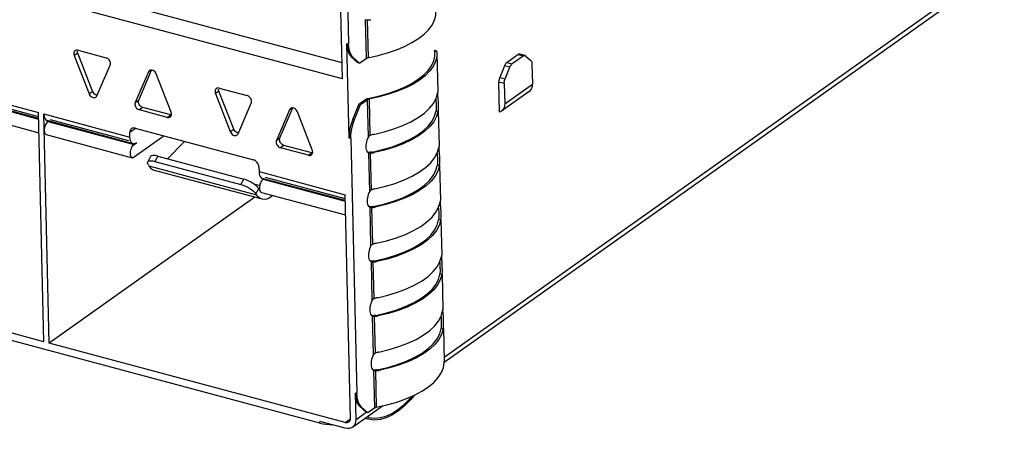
# Model space of a CAD drawing. Header units: millimetres. Extents: x 6 to 414, y 7 to 290.
# Tile 86 of 256: x 116.6 to 120.45, y 147.12 to 148.79. Entities that reach past the tile are written whole.
import ezdxf

# ---------------------------------------------------------------- set-up
doc = ezdxf.new("R2010")
doc.units = ezdxf.units.MM
doc.header["$LTSCALE"] = 23.1
doc.layers.get('0').update_dxf_attribs({"linetype": 'CONTINUOUS'})
doc.styles.get("Standard").update_dxf_attribs({"font": 'txt', "width": 0.6})
doc.dimstyles.get("Standard").update_dxf_attribs({"dimtxt": 2.5, "dimasz": 1.8, "dimexe": 0.05, "dimexo": 0.0625, "dimtad": 1, "dimzin": 0, "dimdsep": 46, "dimtxsty": 'Standard', "dimblk": '_FILLED', "dimblk1": '_FILLED', "dimblk2": '_FILLED', "dimcen": 0.09, "dimadec": 0, "dimazin": 0, "dimtol": 1, "dimtp": 0.01, "dimtm": 0.01, "dimtfac": 1, "dimtofl": 0, "dimtmove": 0, "dimatfit": 3, "dimldrblk": '_FILLED', "dimfxl": 0, "dimtolj": 1, "dimtzin": 0, "dimarcsym": 0})

# ---------------------------------------------------------------- blocks, each defined once
blk = doc.blocks.new('_FILLED')
at = {"color": 0, "linetype": 'ByBlock'}
blk.add_solid([(0, 0), (-1, 0.2222), (-1, -0.2222)], dxfattribs=at)

msp = doc.modelspace()

# ---------------------------------------------------------------- linework, layer by layer
at = {"color": 7, "linetype": 'Continuous'}
for p, q in [((117.8633, 148.5576), (117.8438, 149.3812)), ((117.8738, 149.2695), (117.8875, 148.6944)), ((118.2605, 147.4715), (120.4472, 149.0225)), ((118.2608, 147.4516), (120.4477, 149.0026)), ((116.7106, 148.9308), (117.8618, 148.6218)), ((117.8633, 148.5576), (116.6872, 148.8732)), ((117.9509, 148.7904), (117.9539, 148.789)), ((117.9539, 148.789), (117.9541, 148.7889)), ((117.9577, 148.6388), (117.9541, 148.7889)), ((117.9589, 148.7883), (117.9601, 148.7882)), ((117.9601, 148.7882), (117.9635, 148.6411)), ((117.9601, 148.7882), (117.9625, 148.7881)), ((117.9625, 148.7881), (117.9649, 148.7881)), ((117.9722, 148.7888), (117.9746, 148.7892)), ((117.8897, 148.3266), (117.8809, 148.6961)), ((117.8809, 148.6961), (117.8875, 148.6944)), ((116.8301, 148.6586), (116.8166, 148.649)), ((116.8221, 148.6694), (116.8202, 148.6683)), ((116.8879, 148.5097), (116.8301, 148.6586)), ((116.8314, 148.6699), (116.9406, 148.6406)), ((118.225, 148.6684), (118.2235, 148.6683)), ((118.2235, 148.6667), (118.2235, 148.6683)), ((118.2235, 148.6683), (118.2239, 148.6664)), ((118.2239, 148.6664), (118.2239, 148.6659)), ((118.2245, 148.6574), (118.2239, 148.6659)), ((118.232, 148.6637), (118.2239, 148.6659)), ((118.2241, 148.6468), (118.2245, 148.6574)), ((118.226, 148.6682), (118.225, 148.6684)), ((118.2313, 148.6668), (118.226, 148.6683)), ((118.232, 148.6637), (118.2323, 148.6576)), ((118.2324, 148.6577), (118.2359, 148.5078)), ((116.8166, 148.649), (116.8744, 148.5001)), ((117.8981, 148.6443), (117.9234, 148.6209)), ((117.9046, 148.6426), (117.8981, 148.6443)), ((117.9299, 148.6191), (117.9046, 148.6426)), ((117.9299, 148.6191), (117.9234, 148.6209)), ((117.9299, 148.6191), (117.9577, 148.6388)), ((118.5056, 148.6224), (118.5486, 148.6528)), ((118.5056, 148.6224), (118.5266, 148.6167)), ((118.5696, 148.6472), (118.5266, 148.6167)), ((118.5696, 148.6472), (118.5486, 148.6528)), ((118.5766, 148.649), (118.5556, 148.6546)), ((118.5766, 148.649), (118.5779, 148.6484)), ((118.5779, 148.6484), (118.5793, 148.6474)), ((118.5793, 148.6474), (118.5993, 148.6294)), ((116.9052, 148.4918), (116.9566, 148.6114)), ((117.1061, 148.5855), (117.0547, 148.4659)), ((117.0682, 148.4755), (117.1185, 148.5925)), ((117.116, 148.5925), (117.1061, 148.5855)), ((118.4962, 148.609), (118.4778, 148.5638)), ((118.5172, 148.6034), (118.4962, 148.609)), ((118.4988, 148.5581), (118.5172, 148.6034)), ((118.6036, 148.6164), (118.6055, 148.5377)), ((117.1947, 148.4283), (117.1369, 148.5772)), ((118.477, 148.4277), (118.4742, 148.5451)), ((118.4952, 148.5395), (118.4742, 148.5451)), ((118.4778, 148.5638), (118.4988, 148.5581)), ((116.3409, 148.5169), (116.6769, 148.4267)), ((116.8744, 148.5001), (116.8879, 148.5097)), ((117.3812, 148.5107), (117.3677, 148.5011)), ((117.3732, 148.5215), (117.3714, 148.5204)), ((117.439, 148.3618), (117.3812, 148.5107)), ((117.3825, 148.522), (117.4917, 148.4927)), ((118.235, 148.5042), (118.2347, 148.5022)), ((118.2359, 148.5075), (118.2358, 148.5078)), ((118.2359, 148.5063), (118.2359, 148.5075)), ((118.236, 148.5059), (118.2359, 148.5063)), ((118.236, 148.5045), (118.236, 148.5059)), ((118.5924, 148.5082), (118.484, 148.4313)), ((118.4952, 148.5395), (118.4971, 148.4608)), ((118.4971, 148.4608), (118.6055, 148.5377)), ((116.6774, 148.4038), (116.3536, 148.4907)), ((116.3567, 148.4872), (116.6775, 148.4011)), ((116.6773, 148.4104), (116.3662, 148.4939)), ((117.0547, 148.4659), (117.0682, 148.4755)), ((117.3677, 148.5011), (117.4255, 148.3522)), ((117.9279, 148.4594), (117.955, 148.4785)), ((117.9345, 148.4576), (117.9615, 148.4768)), ((117.9649, 148.3314), (117.9615, 148.4768)), ((117.9627, 148.4818), (118.0038, 148.4907)), ((117.9674, 148.479), (117.9708, 148.3366)), ((118.2284, 148.4796), (118.2293, 148.4563)), ((118.2361, 148.4905), (118.236, 148.4961)), ((118.2362, 148.4875), (118.2361, 148.4905)), ((118.2362, 148.4875), (118.2371, 148.4571)), ((117.775, 147.2134), (113.2493, 148.4278)), ((116.3502, 148.436), (116.6788, 148.3478)), ((116.6981, 147.5315), (116.6769, 148.4267)), ((117.0842, 148.4463), (117.0707, 148.4367)), ((117.1799, 148.4074), (117.0707, 148.4367)), ((117.1934, 148.417), (117.0842, 148.4463)), ((117.1955, 148.4258), (117.1947, 148.4283)), ((117.4563, 148.3439), (117.5077, 148.4636)), ((117.6572, 148.4376), (117.6058, 148.318)), ((117.6193, 148.3276), (117.6696, 148.4446)), ((117.6671, 148.4446), (117.6572, 148.4376)), ((117.7458, 148.2804), (117.688, 148.4293)), ((117.9279, 148.4594), (117.9042, 148.4017)), ((117.9108, 148.3999), (117.9345, 148.4576)), ((117.9345, 148.4576), (117.9279, 148.4594)), ((118.2291, 148.4353), (118.2289, 148.4329)), ((118.2364, 148.4309), (118.2289, 148.4329)), ((118.2293, 148.4563), (118.2294, 148.453)), ((118.2294, 148.453), (118.2295, 148.4484)), ((118.2368, 148.4351), (118.2364, 148.4309)), ((118.2371, 148.4572), (118.2372, 148.4532)), ((118.2371, 148.4571), (118.2372, 148.4518)), ((118.2377, 148.4331), (118.2409, 148.2951)), ((116.7191, 147.5259), (116.6979, 148.4211)), ((116.6979, 148.4211), (117.0339, 148.3309)), ((117.0467, 148.3048), (116.7106, 148.3949)), ((116.7138, 148.3914), (116.7165, 148.3933)), ((116.7138, 148.3914), (117.0498, 148.3012)), ((117.0299, 148.3158), (116.7232, 148.3981)), ((117.1799, 148.4074), (117.1934, 148.417)), ((117.1956, 148.4167), (117.1934, 148.417)), ((117.196, 148.4173), (117.1962, 148.4208)), ((117.9042, 148.4017), (117.9108, 148.3999)), ((117.055, 148.3641), (117.0335, 148.3488)), ((117.0339, 148.3309), (117.0335, 148.3488)), ((117.054, 148.3656), (117.516, 148.2416)), ((117.4255, 148.3522), (117.439, 148.3618)), ((116.7072, 148.3402), (117.0432, 148.25)), ((117.168, 148.335), (117.051, 148.252)), ((117.247, 148.3138), (117.1801, 148.2464)), ((117.6058, 148.318), (117.6193, 148.3276)), ((117.8962, 148.3248), (117.8897, 148.3266)), ((117.8962, 148.3248), (117.9198, 147.3295)), ((117.9649, 148.3314), (117.9619, 148.3256)), ((117.0498, 148.3044), (117.0467, 148.3048)), ((117.0498, 148.3012), (117.0593, 148.3079)), ((117.6353, 148.2984), (117.6218, 148.2888)), ((117.731, 148.2595), (117.6218, 148.2888)), ((117.7445, 148.2691), (117.6353, 148.2984)), ((117.7466, 148.2779), (117.7458, 148.2804)), ((117.7471, 148.2694), (117.7474, 148.2729)), ((117.979, 148.2722), (117.9869, 148.27)), ((118.24, 148.2915), (118.2397, 148.2895)), ((118.2409, 148.2948), (118.2408, 148.2951)), ((118.241, 148.2936), (118.2409, 148.2948)), ((118.241, 148.2932), (118.241, 148.2936)), ((118.241, 148.2918), (118.241, 148.2932)), ((118.2411, 148.2778), (118.2411, 148.2834)), ((118.2412, 148.2748), (118.2411, 148.2778)), ((118.2412, 148.2748), (118.2422, 148.2444)), ((117.1036, 148.2333), (117.1143, 148.254)), ((117.1423, 148.2565), (117.1315, 148.2358)), ((117.1315, 148.2358), (117.4675, 148.1457)), ((117.1423, 148.2565), (117.4783, 148.1664)), ((117.731, 148.2595), (117.7445, 148.2691)), ((117.7467, 148.2688), (117.7445, 148.2691)), ((117.9632, 148.2711), (117.9662, 148.2698)), ((117.9662, 148.2698), (117.9664, 148.2697)), ((117.97, 148.1187), (117.9664, 148.2697)), ((117.9712, 148.2711), (117.9696, 148.2711)), ((117.9712, 148.2691), (117.9724, 148.269)), ((117.9724, 148.269), (117.9758, 148.1239)), ((117.9724, 148.269), (117.9748, 148.2689)), ((117.9748, 148.2689), (117.9772, 148.2689)), ((117.9845, 148.2696), (117.9869, 148.27)), ((118.2334, 148.2669), (118.2344, 148.2436)), ((118.2344, 148.2436), (118.2344, 148.2403)), ((118.2344, 148.2403), (118.2345, 148.2357)), ((118.2421, 148.2445), (118.2422, 148.2405)), ((118.2422, 148.2444), (118.2423, 148.2391)), ((117.1059, 148.2215), (117.1035, 148.2264)), ((117.1059, 148.2215), (117.1082, 148.2179)), ((117.1082, 148.2179), (117.5282, 148.1051)), ((117.5408, 148.0904), (117.1298, 148.2007)), ((117.5376, 148.2136), (117.538, 148.1957)), ((117.538, 148.1957), (117.874, 148.1055)), ((118.2342, 148.2226), (118.2339, 148.2202)), ((118.2414, 148.2182), (118.2339, 148.2202)), ((118.2418, 148.2224), (118.2414, 148.2182)), ((118.2427, 148.2204), (118.246, 148.0824)), ((117.4675, 148.1457), (117.4783, 148.1664)), ((117.8746, 148.0826), (117.5507, 148.1695)), ((117.5539, 148.1659), (117.5566, 148.1679)), ((117.5539, 148.1659), (117.8746, 148.0799)), ((117.8744, 148.0892), (117.5633, 148.1727)), ((117.5175, 148.1477), (117.54, 148.1416)), ((117.5259, 148.1087), (117.5367, 148.1294)), ((117.5367, 148.1294), (117.5325, 148.1348)), ((117.5367, 148.1294), (117.539, 148.1259)), ((117.5395, 148.1308), (117.54, 148.126)), ((117.97, 148.1187), (117.967, 148.1129)), ((117.5221, 148.0954), (116.7191, 147.5259)), ((117.5282, 148.1051), (117.5259, 148.1087)), ((117.5473, 148.1148), (117.8759, 148.0266)), ((117.8947, 147.2327), (117.874, 148.1055)), ((118.2459, 148.0822), (118.2459, 148.0824)), ((118.246, 148.081), (118.2459, 148.0822)), ((118.246, 148.0806), (118.246, 148.081)), ((118.246, 148.0792), (118.246, 148.0806)), ((117.9683, 148.0584), (117.9712, 148.0571)), ((117.9712, 148.0571), (117.9714, 148.057)), ((117.975, 147.9061), (117.9714, 148.057)), ((117.9762, 148.0584), (117.9746, 148.0584)), ((117.9762, 148.0564), (117.9774, 148.0563)), ((117.9774, 148.0563), (117.9808, 147.9113)), ((117.9774, 148.0563), (117.9798, 148.0562)), ((117.9798, 148.0562), (117.9822, 148.0562)), ((117.984, 148.0595), (117.9919, 148.0573)), ((117.9895, 148.0569), (117.9919, 148.0573)), ((118.2385, 148.0543), (118.2394, 148.031)), ((118.2451, 148.0789), (118.2448, 148.0769)), ((118.2462, 148.0652), (118.2461, 148.0708)), ((118.2462, 148.0622), (118.2462, 148.0652)), ((118.2462, 148.0622), (118.2472, 148.0318)), ((118.2392, 148.01), (118.239, 148.0076)), ((118.2465, 148.0056), (118.239, 148.0076)), ((118.2394, 148.031), (118.2395, 148.0277)), ((118.2395, 148.0277), (118.2396, 148.0231)), ((118.2469, 148.0098), (118.2465, 148.0056)), ((118.2472, 148.0319), (118.2473, 148.0279)), ((118.2472, 148.0318), (118.2473, 148.0265)), ((118.2478, 148.0078), (118.251, 147.8699)), ((117.975, 147.9061), (117.972, 147.9003)), ((118.2501, 147.8664), (118.2498, 147.8644)), ((118.251, 147.8697), (118.2509, 147.8699)), ((118.2511, 147.8684), (118.251, 147.8697)), ((118.2511, 147.868), (118.2511, 147.8684)), ((118.2511, 147.8667), (118.2511, 147.868)), ((118.2512, 147.8527), (118.2511, 147.8583)), ((118.2513, 147.8497), (118.2512, 147.8527)), ((118.2513, 147.8497), (118.2522, 147.8193)), ((116.6981, 147.5315), (115.522, 147.8471)), ((117.9733, 147.8458), (117.9763, 147.8445)), ((117.9763, 147.8445), (117.9765, 147.8444)), ((117.9801, 147.6936), (117.9765, 147.8444)), ((117.9812, 147.8458), (117.9797, 147.8458)), ((117.9813, 147.8438), (117.9824, 147.8437)), ((117.9824, 147.8437), (117.9859, 147.6988)), ((117.9824, 147.8437), (117.9848, 147.8436)), ((117.9848, 147.8436), (117.9873, 147.8436)), ((117.989, 147.8468), (117.997, 147.8447)), ((117.9945, 147.8443), (117.997, 147.8447)), ((118.2435, 147.8418), (118.2444, 147.8184)), ((118.2444, 147.8184), (118.2445, 147.8152)), ((118.2445, 147.8152), (118.2446, 147.8105)), ((118.2522, 147.8193), (118.2523, 147.8154)), ((118.2522, 147.8193), (118.2523, 147.814)), ((118.2443, 147.7975), (118.244, 147.7951)), ((118.2515, 147.7931), (118.244, 147.7951)), ((118.2519, 147.7973), (118.2515, 147.7931)), ((118.2528, 147.7953), (118.2561, 147.6573)), ((117.9801, 147.6936), (117.977, 147.6877)), ((118.256, 147.6571), (118.2559, 147.6573)), ((118.2561, 147.6558), (118.256, 147.6571)), ((117.9783, 147.6333), (117.9813, 147.6319)), ((117.9813, 147.6319), (117.9815, 147.6319)), ((117.9851, 147.481), (117.9815, 147.6319)), ((117.9863, 147.6333), (117.9847, 147.6332)), ((117.9863, 147.6313), (117.9875, 147.6312)), ((117.9875, 147.6312), (117.9909, 147.4861)), ((117.9875, 147.6312), (117.9899, 147.6311)), ((117.9899, 147.6311), (117.9923, 147.6311)), ((117.9941, 147.6343), (118.002, 147.6322)), ((117.9996, 147.6317), (118.002, 147.6322)), ((118.2486, 147.6292), (118.2495, 147.6058)), ((118.2552, 147.6538), (118.2548, 147.6518)), ((118.2561, 147.6554), (118.2561, 147.6558)), ((118.2561, 147.6541), (118.2561, 147.6554)), ((118.2562, 147.6401), (118.2562, 147.6456)), ((118.2563, 147.6371), (118.2562, 147.6401)), ((118.2563, 147.6371), (118.2573, 147.6067)), ((118.2493, 147.5849), (118.249, 147.5825)), ((118.2565, 147.5804), (118.249, 147.5825)), ((118.2495, 147.6058), (118.2496, 147.6026)), ((118.2496, 147.6026), (118.2496, 147.5979)), ((118.257, 147.5847), (118.2565, 147.5804)), ((118.2573, 147.6067), (118.2573, 147.6028)), ((118.2573, 147.6067), (118.2574, 147.6014)), ((118.2578, 147.5827), (118.2609, 147.4542)), ((117.8742, 147.2159), (116.7191, 147.5259)), ((117.9851, 147.481), (117.9821, 147.4751)), ((117.9991, 147.4217), (118.0403, 147.4313)), ((118.0479, 147.4294), (118.007, 147.4196)), ((118.2608, 147.4503), (118.2608, 147.4541)), ((117.9834, 147.4207), (117.9863, 147.4193)), ((117.9863, 147.4193), (117.9866, 147.4193)), ((117.99, 147.2733), (117.9866, 147.4193)), ((117.9913, 147.4207), (117.9897, 147.4206)), ((117.9913, 147.4187), (117.9925, 147.4186)), ((117.9925, 147.4186), (117.9959, 147.2756)), ((117.9925, 147.4186), (117.9949, 147.4185)), ((117.9949, 147.4185), (117.9973, 147.4185)), ((117.9991, 147.4217), (118.007, 147.4196)), ((118.0046, 147.4191), (118.007, 147.4196)), ((117.9132, 147.3312), (117.9157, 147.227)), ((117.9132, 147.3312), (117.9198, 147.3295)), ((117.9026, 147.1975), (118.0202, 147.2809)), ((117.9372, 147.2774), (117.9306, 147.2792)), ((117.9306, 147.2792), (117.9564, 147.2559)), ((117.9629, 147.2541), (117.9372, 147.2774)), ((117.99, 147.2733), (117.9629, 147.2541)), ((117.9926, 147.2746), (117.9947, 147.2753)), ((117.9947, 147.2753), (118.0371, 147.2846)), ((117.9157, 147.227), (117.9564, 147.2559)), ((117.9629, 147.2541), (117.9564, 147.2559)), ((117.9602, 147.2383), (117.9647, 147.2366)), ((117.9647, 147.2366), (117.9672, 147.236)), ((117.775, 147.2134), (117.7749, 147.2203)), ((117.8748, 147.1935), (117.7749, 147.2203)), ((117.775, 147.2134), (117.7866, 147.2107)), ((117.8742, 147.2159), (117.8945, 147.2303)), ((117.9627, 147.2291), (117.9525, 147.2329))]:
    msp.add_line(p, q, dxfattribs=at)
for points in [[(117.9624, 148.6408), (118.0029, 148.6496), (118.0399, 148.6598), (118.0745, 148.6716), (118.1064, 148.6849), (118.1351, 148.6995), (118.1605, 148.7153), (118.1821, 148.7322), (118.1998, 148.7498), (118.2134, 148.7681), (118.2227, 148.7869), (118.2277, 148.8058), (118.2285, 148.8196)], [(117.9541, 148.7889), (117.9549, 148.7888), (117.9558, 148.7886), (117.9567, 148.7885), (117.9578, 148.7884), (117.9589, 148.7883)], [(117.9649, 148.7881), (117.9673, 148.7882), (117.9697, 148.7885), (117.9722, 148.7888)], [(117.8809, 148.6961), (117.8817, 148.6848), (117.8833, 148.6744), (117.8858, 148.665), (117.8891, 148.6568), (117.8932, 148.6499), (117.8981, 148.6443)], [(116.8202, 148.6683), (116.8196, 148.6679), (116.8176, 148.6657), (116.8162, 148.6631), (116.8153, 148.66), (116.815, 148.6565)], [(116.815, 148.6565), (116.8151, 148.6553), (116.8152, 148.654), (116.8155, 148.6528), (116.8158, 148.6515), (116.8161, 148.6503), (116.8166, 148.649)], [(116.8314, 148.6699), (116.828, 148.6704), (116.825, 148.6703), (116.8221, 148.6694)], [(116.8301, 148.6586), (116.8297, 148.6599), (116.8293, 148.6611), (116.829, 148.6624), (116.8288, 148.6636), (116.8286, 148.6649), (116.8286, 148.6661)], [(117.9046, 148.6426), (117.8998, 148.6481), (117.8957, 148.655), (117.8923, 148.6633), (117.8898, 148.6727), (117.8882, 148.683), (117.8875, 148.6944)], [(118.2323, 148.6576), (118.2316, 148.6445), (118.2268, 148.6255), (118.2175, 148.6066), (118.204, 148.5882), (118.1864, 148.5705), (118.1648, 148.5536), (118.1394, 148.5377), (118.1106, 148.523), (118.0787, 148.5097), (118.0439, 148.4978), (118.0069, 148.4876), (117.9662, 148.4788)], [(118.232, 148.6637), (118.2318, 148.665), (118.2317, 148.6659), (118.2315, 148.6665), (118.2314, 148.6668), (118.2313, 148.6668)], [(116.9578, 148.6182), (116.9574, 148.6219), (116.9564, 148.6254), (116.9548, 148.6289), (116.9526, 148.6322), (116.95, 148.635), (116.9471, 148.6375), (116.944, 148.6393), (116.9406, 148.6406)], [(116.9566, 148.6114), (116.957, 148.6125), (116.9573, 148.6135), (116.9576, 148.6146), (116.9577, 148.6158), (116.9578, 148.617), (116.9578, 148.6182)], [(117.9577, 148.6388), (117.9584, 148.6393), (117.9593, 148.6397), (117.9602, 148.6401)], [(117.9602, 148.6401), (117.9613, 148.6405), (117.9624, 148.6408)], [(118.0038, 148.4907), (118.0405, 148.5009), (118.0749, 148.5127), (118.1065, 148.526), (118.1348, 148.5406), (118.1598, 148.5565), (118.1809, 148.5733), (118.1981, 148.5909), (118.2111, 148.6092), (118.2198, 148.6279), (118.2241, 148.6468)], [(118.5056, 148.6224), (118.5038, 148.6209), (118.5021, 148.6191), (118.5005, 148.617), (118.4989, 148.6146), (118.4975, 148.6119), (118.4962, 148.609)], [(118.5556, 148.6546), (118.5554, 148.6546), (118.5538, 148.6548), (118.5521, 148.6546), (118.5504, 148.6539), (118.5486, 148.6528)], [(118.5696, 148.6472), (118.5714, 148.6483), (118.5731, 148.6489), (118.5748, 148.6492), (118.5764, 148.649), (118.5766, 148.649)], [(118.5993, 148.6294), (118.6005, 148.628), (118.6015, 148.6263), (118.6024, 148.6242), (118.603, 148.6218), (118.6034, 148.6192), (118.6036, 148.6164)], [(117.1101, 148.5906), (117.108, 148.5886), (117.1061, 148.5855)], [(117.1251, 148.5906), (117.1212, 148.5921), (117.1174, 148.5927), (117.1138, 148.5922), (117.1106, 148.5909), (117.1101, 148.5906)], [(117.1369, 148.5772), (117.1348, 148.5815), (117.1321, 148.5851), (117.1288, 148.5882), (117.1251, 148.5906)], [(118.5172, 148.6034), (118.5185, 148.6063), (118.5199, 148.6089), (118.5215, 148.6113), (118.5231, 148.6135), (118.5248, 148.6153), (118.5266, 148.6167)], [(118.4778, 148.5638), (118.4767, 148.5607), (118.4757, 148.5576), (118.475, 148.5544), (118.4745, 148.5512), (118.4742, 148.5482), (118.4742, 148.5451)], [(118.4952, 148.5395), (118.4952, 148.5425), (118.4955, 148.5456), (118.496, 148.5488), (118.4967, 148.552), (118.4977, 148.5551), (118.4988, 148.5581)], [(116.8961, 148.4987), (116.8927, 148.5018), (116.8901, 148.5055), (116.8879, 148.5097)], [(117.3714, 148.5204), (117.3708, 148.52), (117.3687, 148.5178), (117.3673, 148.5152), (117.3664, 148.5121), (117.3661, 148.5086)], [(117.3661, 148.5086), (117.3662, 148.5074), (117.3663, 148.5062), (117.3666, 148.5049), (117.3669, 148.5036), (117.3672, 148.5024), (117.3677, 148.5011)], [(117.3825, 148.522), (117.3791, 148.5225), (117.3761, 148.5224), (117.3732, 148.5215)], [(117.3812, 148.5107), (117.3808, 148.512), (117.3804, 148.5133), (117.3801, 148.5145), (117.3799, 148.5158), (117.3797, 148.517), (117.3797, 148.5182)], [(118.2358, 148.5078), (118.2357, 148.5075), (118.2355, 148.5069), (118.2353, 148.5058), (118.235, 148.5042)], [(118.236, 148.4961), (118.236, 148.5008), (118.236, 148.5045)], [(118.5924, 148.5082), (118.5963, 148.5115), (118.6003, 148.5168), (118.6033, 148.523), (118.605, 148.53), (118.6055, 148.5377)], [(116.8744, 148.5001), (116.8765, 148.4958), (116.8792, 148.4922), (116.8825, 148.4891), (116.8862, 148.4867), (116.89, 148.4852), (116.8939, 148.4846), (116.8975, 148.485), (116.9007, 148.4864), (116.9012, 148.4867)], [(116.9063, 148.4944), (116.9036, 148.4948), (116.8997, 148.4963), (116.8961, 148.4987)], [(116.9012, 148.4867), (116.9032, 148.4887), (116.9052, 148.4918)], [(117.0547, 148.4659), (117.0543, 148.4648), (117.0539, 148.4638), (117.0537, 148.4627), (117.0535, 148.4615), (117.0534, 148.4603), (117.0534, 148.4591)], [(117.067, 148.4687), (117.067, 148.4699), (117.0671, 148.4711), (117.0672, 148.4723), (117.0675, 148.4734), (117.0678, 148.4744), (117.0682, 148.4755)], [(117.0842, 148.4463), (117.0808, 148.4476), (117.0777, 148.4494), (117.0748, 148.4519), (117.0722, 148.4547), (117.0701, 148.458), (117.0684, 148.4615), (117.0674, 148.465), (117.067, 148.4687)], [(117.5089, 148.4703), (117.5085, 148.474), (117.5075, 148.4776), (117.5059, 148.481), (117.5037, 148.4843), (117.5011, 148.4872), (117.4982, 148.4896), (117.4951, 148.4914), (117.4917, 148.4927)], [(117.5077, 148.4636), (117.5081, 148.4646), (117.5084, 148.4657), (117.5087, 148.4668), (117.5088, 148.4679), (117.5089, 148.4691), (117.5089, 148.4703)], [(117.955, 148.4785), (117.9562, 148.4793), (117.9576, 148.4801), (117.9591, 148.4807), (117.9608, 148.4813), (117.9627, 148.4818)], [(117.9662, 148.4788), (117.9651, 148.4785), (117.9641, 148.4781), (117.9631, 148.4777), (117.9623, 148.4773), (117.9615, 148.4768)], [(117.9852, 148.3414), (118.0261, 148.3512), (118.064, 148.3627), (118.0992, 148.376), (118.1311, 148.3909), (118.1592, 148.4071), (118.1834, 148.4246), (118.2032, 148.4431), (118.2185, 148.4623), (118.2289, 148.482), (118.2347, 148.5022)], [(117.0534, 148.4591), (117.0539, 148.4554), (117.0549, 148.4519), (117.0565, 148.4484), (117.0587, 148.4451), (117.0612, 148.4422), (117.0641, 148.4398), (117.0673, 148.438), (117.0707, 148.4367)], [(117.1962, 148.4208), (117.1962, 148.422), (117.196, 148.4233), (117.1958, 148.4245), (117.1955, 148.4258)], [(117.6612, 148.4427), (117.6591, 148.4407), (117.6572, 148.4376)], [(117.6762, 148.4427), (117.6723, 148.4442), (117.6685, 148.4448), (117.6649, 148.4444), (117.6617, 148.443), (117.6612, 148.4427)], [(117.688, 148.4293), (117.6859, 148.4336), (117.6832, 148.4372), (117.6799, 148.4404), (117.6762, 148.4427)], [(117.979, 148.2722), (118.0202, 148.2818), (118.0584, 148.2931), (118.0939, 148.3064), (118.126, 148.3212), (118.1543, 148.3375), (118.1785, 148.355), (118.1982, 148.3735), (118.2134, 148.3928), (118.2235, 148.4126), (118.2289, 148.4329)], [(118.2364, 148.4309), (118.2306, 148.4106), (118.2202, 148.3909), (118.2049, 148.3717), (118.1851, 148.3532), (118.1609, 148.3358), (118.1328, 148.3195), (118.1009, 148.3046), (118.0657, 148.2913), (118.0278, 148.2798), (117.9869, 148.27)], [(118.2295, 148.4484), (118.2295, 148.4447), (118.2294, 148.4412), (118.2293, 148.4381), (118.2291, 148.4353)], [(118.2372, 148.4518), (118.2373, 148.4458), (118.2371, 148.4402), (118.2368, 148.4351)], [(118.484, 148.4313), (118.4829, 148.4306), (118.477, 148.4277)], [(118.4971, 148.4608), (118.4966, 148.4531), (118.4949, 148.4462), (118.4919, 148.4399), (118.4879, 148.4347), (118.484, 148.4313)], [(116.6979, 148.4211), (116.6986, 148.4134), (116.7001, 148.4069)], [(116.7001, 148.4069), (116.7026, 148.4016), (116.7057, 148.3977), (116.7095, 148.3953), (116.7106, 148.3949)], [(116.7138, 148.3914), (116.7108, 148.3887), (116.708, 148.3854), (116.7055, 148.3813), (116.7034, 148.3767)], [(117.1799, 148.4074), (117.1832, 148.4069), (117.1863, 148.407), (117.1892, 148.4079), (117.191, 148.409)], [(117.191, 148.409), (117.1916, 148.4094), (117.1936, 148.4116), (117.1951, 148.4142), (117.196, 148.4173)], [(117.9042, 148.4017), (117.8997, 148.3894), (117.896, 148.3769), (117.893, 148.3641), (117.891, 148.3513), (117.8899, 148.3388), (117.8897, 148.3266)], [(117.8962, 148.3248), (117.8964, 148.3371), (117.8975, 148.3495), (117.8996, 148.3623), (117.9025, 148.3751), (117.9062, 148.3876), (117.9108, 148.3999)], [(116.7034, 148.3767), (116.7016, 148.3717), (116.7004, 148.3665), (116.6996, 148.3614), (116.6994, 148.3562)], [(116.6994, 148.3562), (116.6999, 148.3515), (116.7008, 148.3475), (116.7023, 148.3443), (116.7042, 148.3419), (116.7065, 148.3404), (116.7072, 148.3402)], [(117.04, 148.3636), (117.0393, 148.363), (117.0368, 148.3603), (117.0349, 148.357), (117.0339, 148.3532), (117.0335, 148.3488)], [(117.054, 148.3656), (117.0498, 148.3662), (117.0459, 148.366), (117.0424, 148.3649), (117.04, 148.3636)], [(117.4255, 148.3522), (117.4276, 148.348), (117.4303, 148.3443), (117.4336, 148.3412), (117.4373, 148.3388), (117.4411, 148.3373), (117.445, 148.3367), (117.4486, 148.3372), (117.4518, 148.3385), (117.4523, 148.3389)], [(117.4472, 148.3508), (117.4438, 148.3539), (117.4412, 148.3576), (117.439, 148.3618)], [(117.4574, 148.3465), (117.4547, 148.3469), (117.4508, 148.3484), (117.4472, 148.3508)], [(117.0467, 148.3048), (117.0455, 148.3051), (117.0418, 148.3075), (117.0386, 148.3114), (117.0362, 148.3167), (117.0346, 148.3232), (117.0339, 148.3309)], [(117.4523, 148.3389), (117.4543, 148.3408), (117.4563, 148.3439)], [(117.6058, 148.318), (117.6054, 148.3169), (117.605, 148.3159), (117.6048, 148.3148), (117.6046, 148.3136), (117.6045, 148.3124), (117.6045, 148.3112)], [(117.6045, 148.3112), (117.605, 148.3075), (117.606, 148.304), (117.6076, 148.3005), (117.6098, 148.2972), (117.6123, 148.2944), (117.6153, 148.2919), (117.6184, 148.2901), (117.6218, 148.2888)], [(117.6181, 148.3208), (117.6181, 148.3221), (117.6182, 148.3232), (117.6184, 148.3244), (117.6186, 148.3255), (117.6189, 148.3266), (117.6193, 148.3276)], [(117.6353, 148.2984), (117.6319, 148.2997), (117.6288, 148.3015), (117.6259, 148.304), (117.6233, 148.3069), (117.6212, 148.3101), (117.6196, 148.3136), (117.6185, 148.3171), (117.6181, 148.3208)], [(117.9619, 148.3256), (117.9594, 148.3194), (117.9574, 148.3128), (117.9559, 148.306), (117.9551, 148.2995), (117.9549, 148.2929)], [(117.9708, 148.3366), (117.9696, 148.336), (117.9685, 148.3353), (117.9675, 148.3345), (117.9666, 148.3336), (117.9657, 148.3326), (117.9649, 148.3314)], [(117.9852, 148.3414), (117.9828, 148.3408), (117.9804, 148.3402), (117.9779, 148.3394), (117.9755, 148.3386), (117.9731, 148.3376), (117.9708, 148.3366)], [(117.0355, 148.266), (117.0357, 148.2712), (117.0364, 148.2763), (117.0377, 148.2815), (117.0394, 148.2865), (117.0416, 148.2911), (117.0441, 148.2952), (117.0468, 148.2986), (117.0498, 148.3012)], [(117.0593, 148.3079), (117.0544, 148.3053), (117.0498, 148.3044)], [(117.7474, 148.2729), (117.7473, 148.2741), (117.7471, 148.2754), (117.7469, 148.2766), (117.7466, 148.2779)], [(117.9549, 148.2929), (117.9554, 148.2869), (117.9565, 148.2817), (117.9582, 148.2772), (117.9605, 148.2736), (117.9632, 148.2711)], [(117.979, 148.2722), (117.9774, 148.2719), (117.9758, 148.2716), (117.9743, 148.2714), (117.9727, 148.2713), (117.9712, 148.2711)], [(117.9902, 148.1287), (118.0311, 148.1385), (118.069, 148.15), (118.1042, 148.1633), (118.1361, 148.1782), (118.1643, 148.1944), (118.1884, 148.2119), (118.2082, 148.2304), (118.2235, 148.2496), (118.234, 148.2693), (118.2397, 148.2895)], [(118.2408, 148.2951), (118.2407, 148.2948), (118.2405, 148.2942), (118.2403, 148.2931), (118.24, 148.2915)], [(118.2411, 148.2834), (118.241, 148.2881), (118.241, 148.2918)], [(117.0433, 148.25), (117.0426, 148.2503), (117.0402, 148.2517), (117.0383, 148.2541), (117.0368, 148.2573), (117.0359, 148.2613), (117.0355, 148.266)], [(117.051, 148.252), (117.048, 148.2504), (117.0452, 148.2498), (117.0433, 148.25)], [(117.1035, 148.2264), (117.1028, 148.2305), (117.1036, 148.2333)], [(117.1036, 148.2333), (117.1039, 148.2338), (117.1066, 148.2363), (117.1109, 148.2377), (117.1165, 148.2382), (117.1234, 148.2375), (117.1315, 148.2358)], [(117.1423, 148.2565), (117.1342, 148.2582), (117.1273, 148.2589), (117.1217, 148.2585), (117.1174, 148.257), (117.1147, 148.2545), (117.1144, 148.254)], [(117.5376, 148.2136), (117.537, 148.2182), (117.5357, 148.2226), (117.5337, 148.227), (117.531, 148.231), (117.5278, 148.2346), (117.5242, 148.2377), (117.5203, 148.24), (117.516, 148.2416)], [(117.731, 148.2595), (117.7343, 148.259), (117.7374, 148.2592), (117.7403, 148.26), (117.7421, 148.2611)], [(117.7421, 148.2611), (117.7427, 148.2616), (117.7447, 148.2637), (117.7462, 148.2663), (117.7471, 148.2694)], [(117.9696, 148.2711), (117.9676, 148.271), (117.9658, 148.271), (117.9641, 148.271), (117.9634, 148.2711)], [(117.9664, 148.2697), (117.9672, 148.2696), (117.9681, 148.2694), (117.969, 148.2693), (117.9701, 148.2692), (117.9712, 148.2691)], [(117.9772, 148.2689), (117.9796, 148.269), (117.982, 148.2692), (117.9845, 148.2696)], [(118.2345, 148.2357), (118.2345, 148.232), (118.2345, 148.2285), (118.2344, 148.2254), (118.2342, 148.2226)], [(118.2423, 148.2391), (118.2423, 148.2331), (118.2422, 148.2275), (118.2418, 148.2224)], [(117.1082, 148.2179), (117.1146, 148.2098), (117.1219, 148.204), (117.1298, 148.2007)], [(117.538, 148.1957), (117.5387, 148.1879), (117.5402, 148.1815), (117.5427, 148.1762), (117.5458, 148.1722), (117.5496, 148.1699), (117.5507, 148.1695)], [(117.984, 148.0595), (118.0252, 148.0691), (118.0634, 148.0804), (118.0989, 148.0937), (118.131, 148.1085), (118.1593, 148.1248), (118.1835, 148.1423), (118.2033, 148.1608), (118.2184, 148.1801), (118.2286, 148.1999), (118.2339, 148.2202)], [(118.2414, 148.2182), (118.2357, 148.1979), (118.2252, 148.1782), (118.2099, 148.159), (118.1901, 148.1405), (118.1659, 148.1231), (118.1378, 148.1068), (118.1059, 148.0919), (118.0707, 148.0786), (118.0328, 148.0671), (117.9919, 148.0573)], [(117.5325, 148.1348), (117.5271, 148.1402), (117.5204, 148.1456), (117.5128, 148.1509), (117.5045, 148.1557), (117.4958, 148.16), (117.4871, 148.1635), (117.4783, 148.1664)], [(117.5539, 148.1659), (117.5509, 148.1633), (117.5481, 148.16), (117.5456, 148.1559), (117.5435, 148.1513)], [(117.4675, 148.1457), (117.4763, 148.1428), (117.485, 148.1393), (117.4937, 148.135), (117.502, 148.1302), (117.5097, 148.1249), (117.5164, 148.1195), (117.5217, 148.1141), (117.5259, 148.1087)], [(117.5435, 148.1513), (117.5417, 148.1463), (117.5405, 148.1411), (117.5397, 148.1359), (117.5395, 148.1308)], [(117.54, 148.126), (117.5409, 148.1221), (117.5424, 148.1188), (117.5443, 148.1164), (117.5466, 148.115), (117.5473, 148.1148)], [(117.9758, 148.1239), (117.9746, 148.1233), (117.9735, 148.1226), (117.9725, 148.1218), (117.9716, 148.1209), (117.9707, 148.1199), (117.97, 148.1187)], [(117.9902, 148.1287), (117.9878, 148.1281), (117.9854, 148.1275), (117.983, 148.1267), (117.9806, 148.1259), (117.9782, 148.1249), (117.9758, 148.1239)], [(117.5498, 148.088), (117.5419, 148.0913), (117.5347, 148.097), (117.5282, 148.1051)], [(117.592, 148.1028), (117.5869, 148.0983), (117.5774, 148.0922), (117.5679, 148.0884), (117.5587, 148.0869), (117.5498, 148.088)], [(117.967, 148.1129), (117.9645, 148.1067), (117.9624, 148.1001), (117.961, 148.0933), (117.9602, 148.0868), (117.96, 148.0802)], [(117.96, 148.0802), (117.9605, 148.0742), (117.9615, 148.069), (117.9633, 148.0645), (117.9655, 148.0609), (117.9683, 148.0584)], [(118.2459, 148.0824), (118.2457, 148.0822), (118.2456, 148.0816), (118.2454, 148.0804), (118.2451, 148.0789)], [(117.9746, 148.0584), (117.9727, 148.0583), (117.9708, 148.0583), (117.9691, 148.0583), (117.9685, 148.0584)], [(117.9714, 148.057), (117.9722, 148.0568), (117.9731, 148.0567), (117.9741, 148.0566), (117.9751, 148.0565), (117.9762, 148.0564)], [(117.984, 148.0595), (117.9824, 148.0592), (117.9809, 148.0589), (117.9793, 148.0587), (117.9778, 148.0586), (117.9762, 148.0584)], [(117.9822, 148.0562), (117.9846, 148.0563), (117.9871, 148.0565), (117.9895, 148.0569)], [(117.9953, 147.9161), (118.0361, 147.9259), (118.0741, 147.9374), (118.1093, 147.9507), (118.1411, 147.9656), (118.1693, 147.9818), (118.1934, 147.9993), (118.2133, 148.0177), (118.2286, 148.037), (118.239, 148.0567), (118.2448, 148.0769)], [(118.2461, 148.0708), (118.2461, 148.0755), (118.246, 148.0792)], [(117.989, 147.8468), (118.0302, 147.8565), (118.0685, 147.8678), (118.1039, 147.8811), (118.1361, 147.8959), (118.1643, 147.9122), (118.1886, 147.9297), (118.2083, 147.9482), (118.2234, 147.9675), (118.2336, 147.9873), (118.239, 148.0076)], [(118.2465, 148.0056), (118.2407, 147.9853), (118.2302, 147.9656), (118.2149, 147.9464), (118.1951, 147.9279), (118.171, 147.9105), (118.1428, 147.8942), (118.111, 147.8793), (118.0758, 147.866), (118.0378, 147.8545), (117.997, 147.8447)], [(118.2396, 148.0231), (118.2396, 148.0194), (118.2395, 148.0159), (118.2394, 148.0128), (118.2392, 148.01)], [(118.2473, 148.0265), (118.2473, 148.0205), (118.2472, 148.0149), (118.2469, 148.0098)], [(117.972, 147.9003), (117.9695, 147.8941), (117.9675, 147.8875), (117.966, 147.8807), (117.9652, 147.8741), (117.965, 147.8676)], [(117.9808, 147.9113), (117.9797, 147.9107), (117.9786, 147.91), (117.9776, 147.9092), (117.9766, 147.9083), (117.9758, 147.9072), (117.975, 147.9061)], [(117.9953, 147.9161), (117.9929, 147.9155), (117.9904, 147.9148), (117.988, 147.9141), (117.9856, 147.9132), (117.9832, 147.9123), (117.9808, 147.9113)], [(117.965, 147.8676), (117.9655, 147.8616), (117.9666, 147.8564), (117.9683, 147.8519), (117.9706, 147.8483), (117.9733, 147.8458)], [(118.0003, 147.7035), (118.0412, 147.7133), (118.0791, 147.7248), (118.1143, 147.7382), (118.1462, 147.753), (118.1743, 147.7693), (118.1985, 147.7868), (118.2183, 147.8052), (118.2336, 147.8245), (118.2441, 147.8442), (118.2498, 147.8644)], [(118.2509, 147.8699), (118.2508, 147.8697), (118.2506, 147.869), (118.2504, 147.8679), (118.2501, 147.8664)], [(118.2511, 147.8583), (118.2511, 147.863), (118.2511, 147.8667)], [(117.9797, 147.8458), (117.9777, 147.8457), (117.9759, 147.8457), (117.9742, 147.8457), (117.9735, 147.8457)], [(117.9765, 147.8444), (117.9773, 147.8442), (117.9781, 147.8441), (117.9791, 147.844), (117.9802, 147.8439), (117.9813, 147.8438)], [(117.989, 147.8468), (117.9875, 147.8466), (117.9859, 147.8463), (117.9844, 147.8461), (117.9828, 147.8459), (117.9812, 147.8458)], [(117.9873, 147.8436), (117.9897, 147.8437), (117.9921, 147.8439), (117.9945, 147.8443)], [(118.2446, 147.8105), (118.2446, 147.8068), (118.2446, 147.8034), (118.2444, 147.8002), (118.2443, 147.7975)], [(118.2523, 147.814), (118.2524, 147.808), (118.2523, 147.8024), (118.2519, 147.7973)], [(117.9941, 147.6343), (118.0353, 147.6439), (118.0735, 147.6553), (118.109, 147.6685), (118.1411, 147.6834), (118.1694, 147.6997), (118.1936, 147.7172), (118.2133, 147.7357), (118.2285, 147.755), (118.2387, 147.7747), (118.244, 147.7951)], [(118.2515, 147.7931), (118.2457, 147.7728), (118.2353, 147.7531), (118.22, 147.7339), (118.2002, 147.7154), (118.176, 147.6979), (118.1479, 147.6817), (118.116, 147.6668), (118.0808, 147.6535), (118.0429, 147.642), (118.002, 147.6322)], [(117.9859, 147.6988), (117.9847, 147.6982), (117.9836, 147.6975), (117.9826, 147.6967), (117.9817, 147.6957), (117.9808, 147.6947), (117.9801, 147.6936)], [(118.0003, 147.7035), (117.9979, 147.703), (117.9955, 147.7023), (117.993, 147.7016), (117.9906, 147.7007), (117.9882, 147.6998), (117.9859, 147.6988)], [(117.977, 147.6877), (117.9745, 147.6816), (117.9725, 147.6749), (117.971, 147.6682), (117.9702, 147.6616), (117.97, 147.6551)], [(118.2559, 147.6573), (118.2558, 147.6571), (118.2556, 147.6564), (118.2554, 147.6553), (118.2552, 147.6538)], [(117.97, 147.6551), (117.9705, 147.6491), (117.9716, 147.6438), (117.9733, 147.6394), (117.9756, 147.6358), (117.9783, 147.6333)], [(117.9847, 147.6332), (117.9827, 147.6332), (117.9809, 147.6332), (117.9792, 147.6332), (117.9785, 147.6332)], [(117.9815, 147.6319), (117.9823, 147.6317), (117.9832, 147.6316), (117.9841, 147.6315), (117.9852, 147.6314), (117.9863, 147.6313)], [(117.9941, 147.6343), (117.9925, 147.634), (117.9909, 147.6338), (117.9894, 147.6336), (117.9878, 147.6334), (117.9863, 147.6333)], [(117.9923, 147.6311), (117.9947, 147.6312), (117.9971, 147.6314), (117.9996, 147.6317)], [(118.0054, 147.4909), (118.0462, 147.5007), (118.0842, 147.5122), (118.1193, 147.5256), (118.1512, 147.5404), (118.1794, 147.5567), (118.2035, 147.5741), (118.2233, 147.5926), (118.2386, 147.6118), (118.2491, 147.6315), (118.2548, 147.6518)], [(118.2562, 147.6456), (118.2561, 147.6504), (118.2561, 147.6541)], [(118.0403, 147.4313), (118.0786, 147.4427), (118.114, 147.4559), (118.1461, 147.4708), (118.1744, 147.487), (118.1986, 147.5045), (118.2184, 147.5231), (118.2335, 147.5424), (118.2437, 147.5621), (118.249, 147.5825)], [(118.2565, 147.5804), (118.2508, 147.5602), (118.2403, 147.5405), (118.225, 147.5213), (118.2052, 147.5028), (118.1811, 147.4853), (118.1529, 147.4691), (118.121, 147.4542), (118.0858, 147.4409), (118.0479, 147.4294)], [(118.2496, 147.5979), (118.2496, 147.5942), (118.2496, 147.5908), (118.2495, 147.5876), (118.2493, 147.5849)], [(118.2574, 147.6014), (118.2574, 147.5954), (118.2573, 147.5897), (118.257, 147.5847)], [(117.9821, 147.4751), (117.9796, 147.469), (117.9775, 147.4623), (117.9761, 147.4556), (117.9753, 147.449), (117.9751, 147.4425)], [(117.9909, 147.4861), (117.9897, 147.4856), (117.9886, 147.4848), (117.9876, 147.484), (117.9867, 147.4831), (117.9858, 147.4821), (117.9851, 147.481)], [(118.0054, 147.4909), (118.0029, 147.4904), (118.0005, 147.4897), (117.9981, 147.489), (117.9957, 147.4881), (117.9933, 147.4872), (117.9909, 147.4861)], [(117.9751, 147.4425), (117.9756, 147.4365), (117.9767, 147.4312), (117.9784, 147.4267)], [(117.9784, 147.4267), (117.9806, 147.4232), (117.9834, 147.4207)], [(118.1116, 147.3079), (118.1445, 147.3221), (118.1739, 147.3377), (118.1994, 147.3546), (118.2208, 147.3725), (118.2378, 147.3912), (118.2503, 147.4106), (118.258, 147.4304), (118.2608, 147.4503)], [(117.9897, 147.4206), (117.9878, 147.4206), (117.9859, 147.4206), (117.9842, 147.4206), (117.9836, 147.4206)], [(117.9866, 147.4193), (117.9873, 147.4191), (117.9882, 147.419), (117.9892, 147.4189), (117.9902, 147.4188), (117.9913, 147.4187)], [(117.9991, 147.4217), (117.9975, 147.4214), (117.996, 147.4212), (117.9944, 147.421), (117.9929, 147.4208), (117.9913, 147.4207)], [(117.9973, 147.4185), (117.9998, 147.4186), (118.0022, 147.4188), (118.0046, 147.4191)], [(117.9132, 147.3312), (117.914, 147.3198), (117.9156, 147.3094), (117.9182, 147.2999), (117.9216, 147.2916), (117.9257, 147.2848), (117.9306, 147.2792)], [(117.9372, 147.2774), (117.9323, 147.283), (117.9281, 147.2899), (117.9247, 147.2982), (117.9222, 147.3076), (117.9205, 147.318), (117.9198, 147.3295)], [(118.1437, 147.3217), (118.1307, 147.3059), (118.107, 147.2817), (118.0829, 147.2615), (118.0586, 147.2457), (118.0345, 147.2344), (118.0107, 147.2277), (117.9876, 147.2256), (117.9656, 147.2284), (117.9627, 147.2291)], [(117.9672, 147.236), (117.9883, 147.2332), (118.0105, 147.235), (118.0333, 147.2411), (118.0566, 147.2517), (118.08, 147.2665), (118.1032, 147.2854), (118.1261, 147.3082), (118.134, 147.3176)], [(117.99, 147.2733), (117.9908, 147.2738), (117.9916, 147.2742), (117.9926, 147.2746)], [(118.0371, 147.2846), (118.0757, 147.2953), (118.1116, 147.3079)], [(117.7866, 147.2107), (117.7986, 147.2088), (117.8113, 147.2077), (117.8236, 147.2073)], [(117.8742, 147.2159), (117.8784, 147.2153), (117.8823, 147.2155), (117.8858, 147.2166), (117.8882, 147.2179)], [(117.9027, 147.1975), (117.898, 147.1949), (117.8909, 147.1926), (117.8832, 147.1922), (117.8748, 147.1935)], [(117.8882, 147.2179), (117.8889, 147.2185), (117.8914, 147.2211), (117.8933, 147.2245), (117.8944, 147.2283), (117.8947, 147.2327)], [(117.9157, 147.227), (117.915, 147.2183), (117.9129, 147.2106), (117.9092, 147.204), (117.9042, 147.1987), (117.9027, 147.1975)]]:
    msp.add_lwpolyline(points, dxfattribs=at)

# ---------------------------------------------------------------- leaders
at = {"color": 2, "linetype": 'Continuous'}
msp.add_leader([(118.9711, 142.6119), (67.2521, 150.5495)], dimstyle='Standard', override={"dimtad": 0}, dxfattribs=at)

doc.saveas('drawing.dxf')
